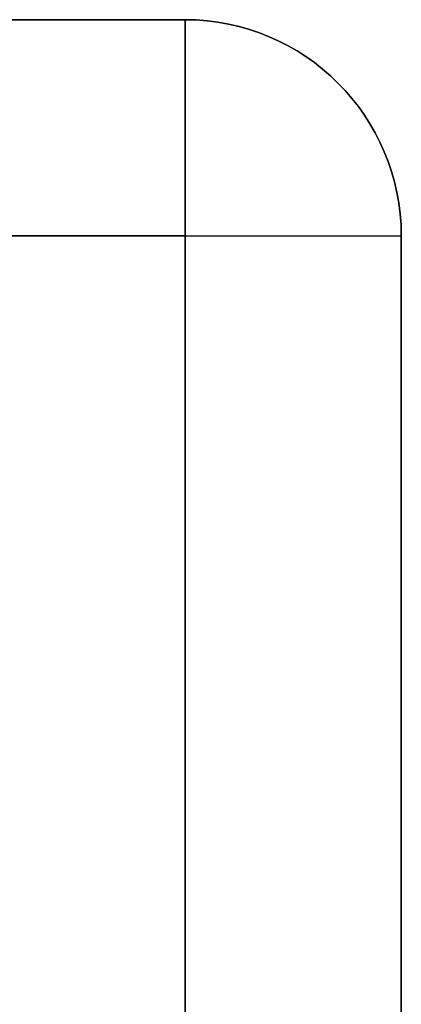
# Model space of a CAD drawing. Header units: millimetres. Extents: x -273 to 273, y -334 to 261.
# Tile 256 of 256: x 246 to 273, y 188 to 256. Entities that reach past the tile are written whole.
import ezdxf

# ---------------------------------------------------------------- set-up
doc = ezdxf.new("R2010")
doc.units = ezdxf.units.MM
doc.layers.add('Livello 01', color=7, linetype='Continuous')

msp = doc.modelspace()

# ---------------------------------------------------------------- linework, layer by layer
at = {"layer": 'Livello 01', "color": 254, "true_color": 0xcad1ee}
for p, q in [((87.5, 256.35, -266.65), (257.75, 256.35, -266.65)), ((138, 241.35, -266.65), (257.75, 241.35, -266.65)), ((257.75, 241.35, -236.15), (257.75, -13.65, -236.15)), ((257.75, 241.35, -48.65), (257.75, -291.65, -48.65)), ((272.75, 241.35, -266.65), (272.75, -13.65, -266.65))]:
    msp.add_line(p, q, dxfattribs=at)
at = {"layer": 'Livello 01', "color": 254, "true_color": 0xcad1ee, "extrusion": (-1, 0, 0)}
for centre, start, end in [((-241.35, -551.65, -257.75), 180, 270), ((-241.35, 18.35, -257.75), 90, 180)]:
    msp.add_arc(centre, 15, start, end, dxfattribs=at)
at = {"layer": 'Livello 01', "color": 254, "true_color": 0xcad1ee, "extrusion": (0, 0, -1)}
for centre in [(-257.75, 241.35, 551.65), (-257.75, 241.35, -18.35)]:
    msp.add_arc(centre, 15, 90, 180, dxfattribs=at)
at = {"layer": 'Livello 01', "color": 254, "true_color": 0xcad1ee}
msp.add_arc((257.75, 241.35, -266.65), 15, 0, 90, dxfattribs=at)
at = {"layer": 'Livello 01', "color": 254, "true_color": 0xcad1ee, "extrusion": (0, -1, 0)}
msp.add_arc((257.75, -551.65, -241.35), 15, 270, 0, dxfattribs=at)
at = {"layer": 'Livello 01', "color": 254, "true_color": 0xcad1ee, "extrusion": (0, 1, 0)}
msp.add_arc((-257.75, 18.35, 241.35), 15, 90, 180, dxfattribs=at)
at = {"layer": 'Livello 01', "color": 254, "true_color": 0xcad1ee}
for points in [[(-257.75, 256.35, -551.65), (257.75, 256.35, -551.65)], [(257.75, 256.35, 18.35), (-257.75, 256.35, 18.35)], [(257.75, 256.35, -551.65), (257.75, 256.35, 18.35)], [(257.75, 241.35, -566.65), (-257.75, 241.35, -566.65)], [(257.75, 241.35, 33.35), (-257.75, 241.35, 33.35)], [(257.75, 241.35, 18.35), (138, 241.35, 18.35)], [(138, 241.35, -551.65), (257.75, 241.35, -551.65)], [(207.75, 241.35, -341.65), (257.75, 241.35, -341.65)], [(257.75, 241.35, -356.65), (207.75, 241.35, -356.65)], [(207.75, 241.35, -115.65), (257.75, 241.35, -115.65)], [(257.75, 241.35, -130.65), (207.75, 241.35, -130.65)], [(257.75, 241.35, -130.65), (257.75, -291.65, -130.65)], [(257.75, 241.35, -341.65), (257.75, 241.35, -130.65)], [(257.75, -291.65, -341.65), (257.75, 241.35, -341.65)], [(257.75, -291.65, -356.65), (257.75, 241.35, -356.65)], [(257.75, 241.35, -115.65), (257.75, -291.65, -115.65)], [(257.75, 241.35, -551.65), (257.75, 241.35, -356.65)], [(257.75, -333.65, -551.65), (257.75, 241.35, -551.65)], [(257.75, 241.35, 18.35), (257.75, -291.65, 18.35)], [(257.75, 241.35, -115.65), (257.75, 241.35, 18.35)], [(257.75, -328.65, -566.65), (257.75, 241.35, -566.65)], [(257.75, -328.65, 33.35), (257.75, 241.35, 33.35)], [(272.75, -328.65, -551.65), (272.75, 241.35, -551.65)], [(272.75, 241.35, -551.65), (272.75, 241.35, 18.35)], [(272.75, 241.35, 18.35), (272.75, -328.65, 18.35)]]:
    msp.add_open_spline(points, degree=1, dxfattribs=at)

doc.saveas('drawing.dxf')
